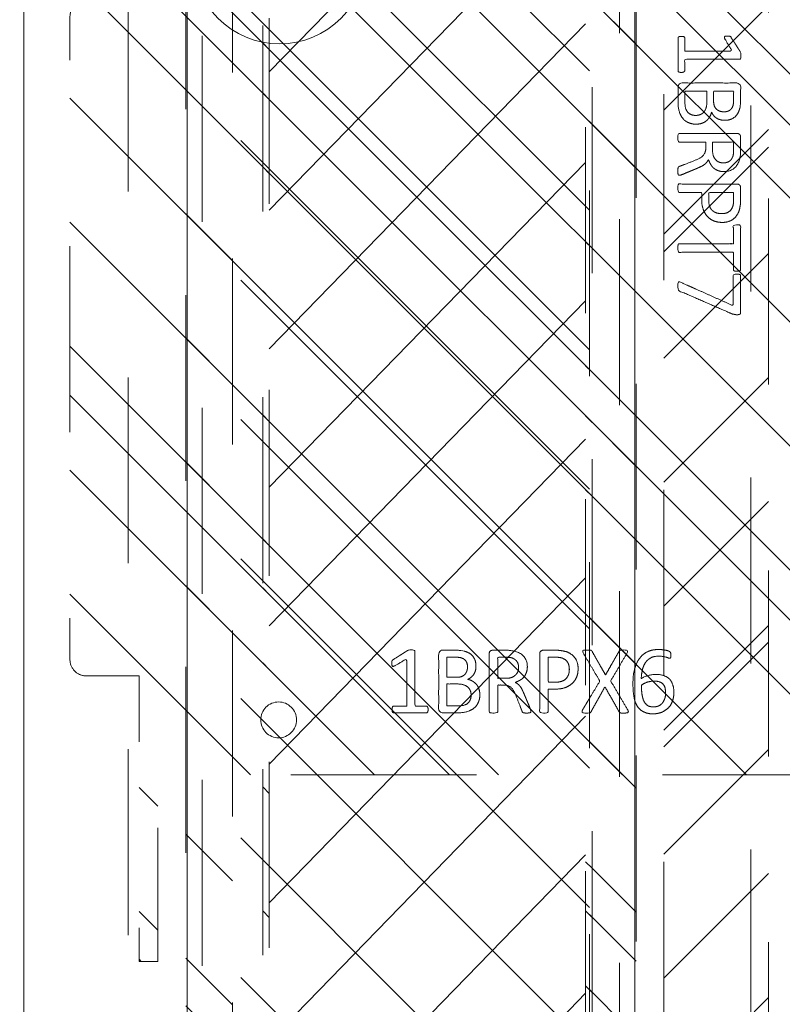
# Model space of a CAD drawing. Header units: inches. Extents: x -462 to -293, y -254 to -12.
# Tile 57 of 89: x -358.62 to -353.15, y -50.66 to -43.6. Entities that reach past the tile are written whole.
import ezdxf

# ---------------------------------------------------------------- set-up
doc = ezdxf.new("R2010")
doc.units = ezdxf.units.IN
doc.header["$LTSCALE"] = 32
doc.header["$MEASUREMENT"] = 0
doc.header["$PDMODE"] = 1
doc.header["$PDSIZE"] = -2
doc.linetypes.add('Dash Style-1', pattern=[0.083328, 0.041656, -0.041672])
for name, color, linetype, lineweight in [('DashLine', 7, 'Dash Style-1', 13), ('DashLineFill', 7, 'Dash Style-1', 13), ('Drawing', 7, 'Continuous', 18), ('Metal-Black', 7, 'Continuous', 18), ('Metal-DeskStructure', 7, 'Continuous', 13), ('Metal-UtilityGrommet', 7, 'Continuous', 13), ('None', 7, 'Continuous', 18), ('Slate-MetalShroud', 7, 'Continuous', 18), ('SolidLine', 7, 'Continuous', 15), ('Wood_1-H', 7, 'Continuous', 13)]:
    doc.layers.add(name, color=color, linetype=linetype, lineweight=lineweight)
doc.layers.add('Metal_Black', color=7, linetype='Continuous', lineweight=13, true_color=0x4c4c4c)
doc.layers.add('Textile-Cushion', color=7, linetype='Continuous', lineweight=18, true_color=0x4c4c4c)
pattern_1 = [(45, (0, 0), (-1.613, 1.9357), []), (45, (-1.0608, 1.0608), (-0.472346, 0.416761), [])]

# ---------------------------------------------------------------- blocks, each defined once
blk = doc.blocks.new('Group-12')
at = {"layer": 'DashLine'}
blk.add_rational_spline([(3.4259, -2.5591), (3.4259, -37.7752), (3.4259, -72.9914), (3.4259, -74.5276), (1.8898, -74.5276), (-11.0287, -74.5473), (-23.9472, -74.5671), (-25.2496, -74.4618), (-25.4762, -73.1751), (-27.4062, -52.6221), (-29.3362, -32.0691), (-29.6454, -28.7795), (-29.6452, -25.4721), (-29.6458, -14.0156), (-29.6464, -2.5591), (-13.1102, -2.5591), (3.4259, -2.5591)], [1, 1, 1, 0.707106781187, 1, 1, 1, 1, 1, 1, 1, 1, 1, 1, 1, 1, 1], degree=2, knots=[0, 0, 0, 0.343773, 0.343773, 0.354376, 0.354376, 0.480484, 0.480484, 0.493239, 0.493239, 0.694763, 0.694763, 0.727018, 0.727018, 0.838741, 0.838741, 1, 1, 1], dxfattribs=at)
at = {"layer": 'SolidLine'}
blk.add_rational_spline([(4.8819, -2.5591), (4.8819, -37.7752), (4.8819, -72.9914), (4.8819, -75.9836), (1.8898, -75.9836), (-11.0237, -76.0038), (-23.9372, -76.0241), (-26.4886, -75.8182), (-26.9262, -73.3111), (-28.8567, -52.7586), (-30.7872, -32.2061), (-31.1014, -28.847), (-31.1022, -25.4721), (-31.1023, -14.0156), (-31.1024, -2.5591), (-13.1102, -2.5591), (4.8819, -2.5591)], [1, 1, 1, 0.707106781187, 1, 1, 1, 1, 1, 1, 1, 1, 1, 1, 1, 1, 1], degree=2, knots=[0, 0, 0, 0.330467, 0.330467, 0.350321, 0.350321, 0.471501, 0.471501, 0.49552, 0.49552, 0.690342, 0.690342, 0.722181, 0.722181, 0.830262, 0.830262, 1, 1, 1], dxfattribs=at)
blk = doc.blocks.new('Group-24')
at = {"layer": 'Textile-Cushion', "color": 31, "linetype": 'Continuous', "true_color": 0xffc198}
for p, q in [((-1.9174, 1.2795), (-4.4174, -1.2204)), ((-0.9174, 1.2795), (-3.4174, -1.2204)), ((0.0826, 1.2795), (-2.4174, -1.2204)), ((1.0826, 1.2795), (-1.4174, -1.2204)), ((2.0826, 1.2795), (-0.4174, -1.2204)), ((3.0826, 1.2795), (0.5826, -1.2204)), ((4.0826, 1.2795), (1.5826, -1.2204)), ((5.0826, 1.2795), (2.5826, -1.2204)), ((5.6693, 0.8662), (3.5826, -1.2204)), ((5.6693, -0.1338), (4.5826, -1.2204))]:
    blk.add_line(p, q, dxfattribs=at)
blk = doc.blocks.new('SlateShroudSleeve (2D)')
at = {"layer": 'DashLineFill', "linetype": 'Continuous', "lineweight": 13}
h = blk.add_hatch(dxfattribs=at)
h.set_pattern_fill('Steel', color=253, style=0, pattern_type=2)
h.set_pattern_definition(pattern_1)
edge = h.paths.add_edge_path()
edge.add_line((-6.0039, 0.9685), (-6.0039, -0.9685))
edge.add_arc((-5.3583, -0.9685), 0.6457, 180, 225)
edge.add_arc((-5.3583, -0.9685), 0.6457, 225, 270)
edge.add_line((-5.3583, -1.6142), (5.3583, -1.6142))
edge.add_arc((5.3583, -0.9685), 0.6457, 270, 360)
edge.add_line((6.0039, -0.9685), (6.0039, 0.9685))
edge.add_arc((5.3583, 0.9685), 0.6457, 0, 45)
edge.add_arc((5.3583, 0.9685), 0.6457, 45, 90)
edge.add_line((5.3583, 1.6142), (-5.3583, 1.6142))
edge.add_arc((-5.3583, 0.9685), 0.6457, 90, 180)
edge.add_line((-6.0039, 0.9685), (-6.0039, 0.9685))
edge = h.paths.add_edge_path()
edge.add_arc((5.3583, -0.9685), 0.311, 270, 360)
edge.add_line((5.6693, -0.9685), (5.6693, 0.9685))
edge.add_arc((5.3583, 0.9685), 0.311, 360, 405)
edge.add_arc((5.3583, 0.9685), 0.311, 45, 90)
edge.add_line((5.3583, 1.2795), (-5.3583, 1.2795))
edge.add_arc((-5.3583, 0.9685), 0.311, 90, 180)
edge.add_line((-5.6693, 0.9685), (-5.6693, -0.9685))
edge.add_arc((-5.3583, -0.9685), 0.311, 180, 225)
edge.add_arc((-5.3583, -0.9685), 0.311, 225, 270)
edge.add_line((-5.3583, -1.2795), (5.3583, -1.2795))
at = {"layer": 'DashLine', "lineweight": 13, "transparency": 33554687, "flags": 128}
blk.add_lwpolyline([(-5.8858, 0.9685, -0.414214), (-5.3583, 1.4961), (5.3583, 1.4961, -0.414214), (5.8858, 0.9685), (5.8858, -0.9685, -0.414214), (5.3583, -1.4961), (-5.3583, -1.4961, -0.414214), (-5.8858, -0.9685)], format="xyb", close=True, dxfattribs=at)
at = {"layer": 'DashLineFill', "lineweight": 13, "flags": 128}
for points in [[(-6.0039, 0.9685), (-6.0039, -0.9685, 0.198912), (-5.8148, -1.4251, 0.198912), (-5.3583, -1.6142), (5.3583, -1.6142, 0.414214), (6.0039, -0.9685), (6.0039, 0.9685, 0.198912), (5.8148, 1.4251, 0.198912), (5.3583, 1.6142), (-5.3583, 1.6142, 0.414214), (-6.0039, 0.9685)], [(5.3583, -1.2795, 0.414214), (5.6693, -0.9685), (5.6693, 0.9685, 0.198912), (5.5782, 1.1884, 0.198912), (5.3583, 1.2795), (-5.3583, 1.2795, 0.414214), (-5.6693, 0.9685), (-5.6693, -0.9685, 0.198912), (-5.5782, -1.1884, 0.198912), (-5.3583, -1.2795)]]:
    blk.add_lwpolyline(points, format="xyb", close=True, dxfattribs=at)
at = {"layer": 'SolidLine', "linetype": 'Continuous', "lineweight": 5}
blk.add_point((0, 0), dxfattribs=at)
at = {"layer": 'Textile-Cushion', "linetype": 'Continuous', "lineweight": 5}
blk.add_point((0, 0), dxfattribs=at)
at = {"layer": 'Textile-Cushion', "color": 31, "true_color": 0xffc198}
blk.add_blockref('Group-24', (0, 0), dxfattribs=at)
blk = doc.blocks.new('1BP8DW-Leveler (2D)')
at = {"layer": 'DashLine', "flags": 128}
for points in [[(0.625, 0), (0.622, -0.0613), (0.613, -0.1219), (0.5981, -0.1814), (0.5774, -0.2392), (0.5512, -0.2946), (0.5197, -0.3472), (0.4831, -0.3965), (0.4419, -0.4419), (0.3965, -0.4831), (0.3472, -0.5197), (0.2946, -0.5512), (0.2392, -0.5774), (0.1814, -0.5981), (0.1219, -0.613), (0.0613, -0.622), (0, -0.625), (-0.0613, -0.622), (-0.1219, -0.613), (-0.1814, -0.5981), (-0.2392, -0.5774), (-0.2946, -0.5512), (-0.3472, -0.5197), (-0.3965, -0.4831), (-0.4419, -0.4419), (-0.4831, -0.3965), (-0.5197, -0.3472), (-0.5512, -0.2946), (-0.5774, -0.2392), (-0.5981, -0.1814), (-0.613, -0.1219), (-0.622, -0.0613), (-0.625, 0), (-0.622, 0.0613), (-0.613, 0.1219), (-0.5981, 0.1814), (-0.5774, 0.2392), (-0.5512, 0.2946), (-0.5197, 0.3472), (-0.4831, 0.3965), (-0.4419, 0.4419), (-0.3965, 0.4831), (-0.3472, 0.5197), (-0.2946, 0.5512), (-0.2392, 0.5774), (-0.1814, 0.5981), (-0.1219, 0.613), (-0.0613, 0.622), (0, 0.625), (0.0613, 0.622), (0.1219, 0.613), (0.1814, 0.5981), (0.2392, 0.5774), (0.2946, 0.5512), (0.3472, 0.5197), (0.3965, 0.4831), (0.4419, 0.4419), (0.4831, 0.3965), (0.5197, 0.3472), (0.5512, 0.2946), (0.5774, 0.2392), (0.5981, 0.1814), (0.613, 0.1219), (0.622, 0.0613)], [(0, 0.1562), (0.0153, 0.1555), (0.0305, 0.1532), (0.0454, 0.1495), (0.0598, 0.1444), (0.0737, 0.1378), (0.0868, 0.1299), (0.0991, 0.1208), (0.1105, 0.1105), (0.1208, 0.0991), (0.1299, 0.0868), (0.1378, 0.0737), (0.1444, 0.0598), (0.1495, 0.0454), (0.1532, 0.0305), (0.1555, 0.0153), (0.1562, 0), (0.1555, -0.0153), (0.1532, -0.0305), (0.1495, -0.0454), (0.1444, -0.0598), (0.1378, -0.0737), (0.1299, -0.0868), (0.1208, -0.0991), (0.1105, -0.1105), (0.0991, -0.1208), (0.0868, -0.1299), (0.0737, -0.1378), (0.0598, -0.1444), (0.0454, -0.1495), (0.0305, -0.1532), (0.0153, -0.1555), (0, -0.1562), (-0.0153, -0.1555), (-0.0305, -0.1532), (-0.0454, -0.1495), (-0.0598, -0.1444), (-0.0737, -0.1378), (-0.0868, -0.1299), (-0.0991, -0.1208), (-0.1105, -0.1105), (-0.1208, -0.0991), (-0.1299, -0.0868), (-0.1378, -0.0737), (-0.1444, -0.0598), (-0.1495, -0.0454), (-0.1532, -0.0305), (-0.1555, -0.0153), (-0.1562, 0), (-0.1555, 0.0153), (-0.1532, 0.0305), (-0.1495, 0.0454), (-0.1444, 0.0598), (-0.1378, 0.0737), (-0.1299, 0.0868), (-0.1208, 0.0991), (-0.1105, 0.1105), (-0.0991, 0.1208), (-0.0868, 0.1299), (-0.0737, 0.1378), (-0.0598, 0.1444), (-0.0454, 0.1495), (-0.0305, 0.1532), (-0.0153, 0.1555)], [(0, 0.0937), (-0.0812, 0.0469), (-0.0812, -0.0469), (0, -0.0938), (0.0812, -0.0469), (0.0812, 0.0469)]]:
    blk.add_lwpolyline(points, close=True, dxfattribs=at)
blk = doc.blocks.new('Group-26')
at = {"layer": 'Metal_Black', "color": 7}
for points, knots in [([(2.5398, 1.8457), (2.5694, 1.8457), (2.6247, 1.8291), (2.6672, 1.7903), (2.693, 1.7331), (2.693, 1.6667), (2.6782, 1.6242), (2.6524, 1.591), (2.6155, 1.5707), (2.5675, 1.5578), (2.5103, 1.5523), (2.4494, 1.5523), (2.3608, 1.5606), (2.2888, 1.6021), (2.2519, 1.6427), (2.2316, 1.6999), (2.2316, 1.7516), (2.2353, 1.7774), (2.239, 1.7996), (2.2464, 1.8143), (2.2501, 1.8199), (2.2538, 1.8217), (2.2593, 1.8236), (2.2727, 1.8236), (2.2916, 1.8236), (2.2944, 1.818), (2.2944, 1.8106), (2.2888, 1.7977), (2.2833, 1.7793), (2.2796, 1.7516), (2.2796, 1.7017), (2.3055, 1.6556), (2.3497, 1.6261), (2.4088, 1.6132), (2.4402, 1.6113), (2.4346, 1.6205), (2.4236, 1.6427), (2.4162, 1.6704), (2.4106, 1.6999), (2.4106, 1.7534), (2.4309, 1.8033), (2.466, 1.8328), (2.5121, 1.8457), (2.5398, 1.8457)], [0, 0, 0, 0.047284, 0.094569, 0.141853, 0.189137, 0.222912, 0.256686, 0.290461, 0.324235, 0.35801, 0.391784, 0.42357, 0.487141, 0.518927, 0.550713, 0.582499, 0.593093, 0.603687, 0.61428, 0.624874, 0.635468, 0.646062, 0.656655, 0.684464, 0.710949, 0.724191, 0.737433, 0.750675, 0.763918, 0.77716, 0.803647, 0.830135, 0.856622, 0.883109, 0.883109, 0.892179, 0.901248, 0.910318, 0.919387, 0.93954, 0.959693, 0.979847, 1, 1, 1]), ([(2.5454, 1.7866), (2.5269, 1.7866), (2.4937, 1.7793), (2.4697, 1.759), (2.4586, 1.7294), (2.4586, 1.6925), (2.4623, 1.6667), (2.4697, 1.6427), (2.4808, 1.6224), (2.4882, 1.6132), (2.5325, 1.6132), (2.5915, 1.6242), (2.6284, 1.6464), (2.6432, 1.6778), (2.6432, 1.7221), (2.6266, 1.7553), (2.5989, 1.7756), (2.5638, 1.7866), (2.5454, 1.7866)], [0, 0, 0, 0.044843, 0.089687, 0.13453, 0.179374, 0.20352, 0.227667, 0.251813, 0.27596, 0.27596, 0.366465, 0.45697, 0.547475, 0.63798, 0.728485, 0.81899, 0.909495, 1, 1, 1]), ([(2.6635, 1.5144), (2.6709, 1.5181), (2.6801, 1.52), (2.6856, 1.5144), (2.6875, 1.4997), (2.6875, 1.4798), (2.6875, 1.4646), (2.6838, 1.4572), (2.6801, 1.4535), (2.6764, 1.4517), (2.5878, 1.4019), (2.4992, 1.352), (2.5878, 1.3022), (2.6764, 1.2524), (2.6801, 1.2505), (2.6838, 1.245), (2.6875, 1.2395), (2.6875, 1.2242), (2.6875, 1.2044), (2.6847, 1.185), (2.6709, 1.1878), (2.6635, 1.1915), (2.5611, 1.2533), (2.4586, 1.3151), (2.359, 1.2561), (2.2593, 1.197), (2.2519, 1.1933), (2.2381, 1.1906), (2.2353, 1.2099), (2.2353, 1.2339), (2.2372, 1.2468), (2.239, 1.2542), (2.2446, 1.2579), (2.2464, 1.2598), (2.3304, 1.3077), (2.4143, 1.3557), (2.3304, 1.4037), (2.2464, 1.4517), (2.2446, 1.4535), (2.239, 1.4554), (2.2372, 1.4628), (2.2353, 1.4738), (2.2353, 1.496), (2.2381, 1.5154), (2.2519, 1.5126), (2.2593, 1.5089), (2.3581, 1.4508), (2.4568, 1.3926), (2.5601, 1.4535), (2.6635, 1.5144)], [0, 0, 0, 0.005797, 0.011593, 0.01739, 0.023187, 0.027776, 0.031157, 0.034538, 0.03792, 0.03792, 0.121199, 0.121199, 0.204479, 0.204479, 0.20786, 0.211241, 0.214623, 0.219212, 0.225008, 0.236602, 0.242398, 0.242398, 0.326423, 0.326423, 0.407782, 0.407782, 0.413578, 0.425171, 0.430968, 0.435937, 0.440905, 0.445874, 0.450842, 0.450842, 0.634953, 0.634953, 0.819063, 0.819063, 0.824031, 0.829, 0.833968, 0.838937, 0.843905, 0.853843, 0.858811, 0.858811, 0.927786, 0.927786, 1, 1, 1]), ([(2.3682, 1.159), (2.4033, 1.159), (2.4568, 1.1368), (2.4937, 1.0962), (2.5158, 1.0372), (2.5158, 0.9698), (2.5158, 0.9449), (2.5961, 0.9449), (2.6801, 0.9449), (2.6838, 0.9412), (2.6856, 0.9338), (2.6875, 0.9227), (2.6875, 0.9061), (2.6856, 0.8951), (2.6838, 0.8877), (2.6801, 0.884), (2.4697, 0.884), (2.2501, 0.884), (2.2372, 0.8987), (2.2372, 0.956), (2.2372, 1.0187), (2.2409, 1.0445), (2.2482, 1.0814), (2.2704, 1.1184), (2.3018, 1.146), (2.3442, 1.159), (2.3682, 1.159)], [0, 0, 0, 0.066268, 0.132535, 0.198803, 0.26507, 0.303966, 0.303966, 0.429297, 0.43506, 0.440822, 0.446584, 0.452347, 0.456957, 0.461567, 0.466177, 0.470786, 0.728938, 0.745073, 0.761208, 0.845107, 0.870922, 0.896738, 0.922553, 0.948369, 0.974184, 1, 1, 1]), ([(2.3737, 1.0962), (2.3461, 1.0962), (2.3091, 1.0759), (2.2925, 1.0464), (2.287, 1.015), (2.287, 0.9716), (2.287, 0.9449), (2.3765, 0.9449), (2.466, 0.9449), (2.466, 0.9716), (2.466, 1.0242), (2.4531, 1.0611), (2.4273, 1.0851), (2.394, 1.0962), (2.3737, 1.0962)], [0, 0, 0, 0.053098, 0.106195, 0.159293, 0.212391, 0.297937, 0.297937, 0.584068, 0.584068, 0.669615, 0.752211, 0.834807, 0.917404, 1, 1, 1]), ([(2.6764, 0.821), (2.6801, 0.821), (2.6838, 0.8191), (2.6856, 0.8117), (2.6875, 0.7988), (2.6875, 0.7804), (2.6856, 0.7693), (2.6838, 0.7619), (2.6782, 0.7582), (2.6727, 0.7564), (2.6201, 0.7361), (2.5675, 0.7158), (2.5491, 0.7084), (2.5195, 0.6936), (2.4974, 0.6715), (2.4863, 0.642), (2.4863, 0.6023), (2.4863, 0.5829), (2.5814, 0.5829), (2.6801, 0.5829), (2.6838, 0.5792), (2.6856, 0.5718), (2.6875, 0.5608), (2.6875, 0.5441), (2.6856, 0.5331), (2.6838, 0.5257), (2.6801, 0.522), (2.4688, 0.522), (2.2482, 0.522), (2.2372, 0.5368), (2.2372, 0.5921), (2.2372, 0.6567), (2.239, 0.6789), (2.2409, 0.6881), (2.2446, 0.7139), (2.2649, 0.7545), (2.2944, 0.7804), (2.3331, 0.7951), (2.3774, 0.7951), (2.4143, 0.7822), (2.442, 0.7601), (2.4605, 0.7268), (2.4679, 0.7084), (2.4734, 0.7195), (2.4882, 0.7379), (2.5085, 0.7527), (2.5361, 0.7656), (2.5528, 0.773), (2.6017, 0.7933), (2.6506, 0.8136), (2.6635, 0.8191), (2.6746, 0.821), (2.6764, 0.821)], [0, 0, 0, 0.004018, 0.008035, 0.012053, 0.01607, 0.020088, 0.024105, 0.028123, 0.03214, 0.03214, 0.070951, 0.070951, 0.084634, 0.098317, 0.112001, 0.125684, 0.138745, 0.138745, 0.202807, 0.205295, 0.207782, 0.21027, 0.212758, 0.214748, 0.216739, 0.218729, 0.220719, 0.332671, 0.339637, 0.346603, 0.391882, 0.407555, 0.423229, 0.423229, 0.466696, 0.510164, 0.553631, 0.597099, 0.640566, 0.684033, 0.727501, 0.770968, 0.770968, 0.798042, 0.825115, 0.852188, 0.879262, 0.879262, 0.958132, 0.958132, 0.979066, 1, 1, 1]), ([(2.3627, 0.7324), (2.335, 0.7324), (2.2999, 0.7084), (2.2907, 0.6807), (2.2888, 0.6715), (2.287, 0.6493), (2.287, 0.6078), (2.287, 0.5829), (2.3627, 0.5829), (2.4383, 0.5829), (2.4383, 0.6115), (2.4383, 0.6641), (2.4273, 0.6973), (2.4051, 0.7213), (2.3774, 0.7324), (2.3627, 0.7324)], [0, 0, 0, 0.142515, 0.285031, 0.285031, 0.330993, 0.376955, 0.445899, 0.445899, 0.655281, 0.655281, 0.734439, 0.800829, 0.867219, 0.93361, 1, 1, 1]), ([(2.5564, 0.4546), (2.5786, 0.4546), (2.6137, 0.4436), (2.6432, 0.4251), (2.6635, 0.3974), (2.6856, 0.3476), (2.6856, 0.2406), (2.6856, 0.1741), (2.6746, 0.1594), (2.4614, 0.1594), (2.2482, 0.1594), (2.2372, 0.1741), (2.2372, 0.2323), (2.2372, 0.3236), (2.2538, 0.3753), (2.2815, 0.4085), (2.3239, 0.427), (2.3664, 0.427), (2.3959, 0.4196), (2.4199, 0.4048), (2.4402, 0.3808), (2.4457, 0.3679), (2.4494, 0.3864), (2.4679, 0.4177), (2.4955, 0.4417), (2.5343, 0.4546), (2.5564, 0.4546)], [0, 0, 0, 0.031455, 0.06291, 0.094366, 0.125821, 0.188731, 0.266159, 0.275837, 0.285516, 0.435531, 0.44521, 0.454888, 0.521427, 0.574659, 0.627891, 0.681123, 0.734355, 0.762747, 0.791139, 0.819531, 0.847924, 0.847924, 0.885943, 0.923962, 0.961981, 1, 1, 1]), ([(2.3571, 0.3661), (2.3405, 0.3661), (2.3147, 0.3568), (2.2962, 0.3365), (2.287, 0.3052), (2.287, 0.2498), (2.287, 0.2184), (2.359, 0.2184), (2.4309, 0.2184), (2.4309, 0.2526), (2.4309, 0.3089), (2.4199, 0.3384), (2.3996, 0.3568), (2.3719, 0.3661), (2.3571, 0.3661)], [0, 0, 0, 0.074499, 0.148998, 0.223496, 0.297995, 0.395417, 0.395417, 0.61891, 0.61891, 0.724928, 0.793696, 0.862464, 0.931232, 1, 1, 1]), ([(2.5601, 0.3919), (2.5398, 0.3919), (2.5103, 0.379), (2.49, 0.355), (2.4789, 0.3181), (2.4789, 0.2544), (2.4789, 0.2184), (2.5574, 0.2184), (2.6358, 0.2184), (2.6358, 0.2618), (2.6358, 0.3458), (2.6081, 0.379), (2.5786, 0.3919), (2.5601, 0.3919)], [0, 0, 0, 0.079156, 0.158312, 0.237468, 0.316624, 0.419526, 0.419526, 0.643799, 0.643799, 0.767809, 0.883905, 0.941952, 1, 1, 1]), ([(2.6616, 0.0835), (2.669, 0.0835), (2.6829, 0.0808), (2.6856, 0.0725), (2.6856, -0.0466), (2.6856, -0.1656), (2.6838, -0.1693), (2.6782, -0.173), (2.669, -0.1748), (2.6561, -0.1748), (2.6469, -0.173), (2.6413, -0.1711), (2.6376, -0.1656), (2.6376, -0.1167), (2.6376, -0.0696), (2.4679, -0.0696), (2.2981, -0.0696), (2.3239, -0.113), (2.3497, -0.1564), (2.3516, -0.1619), (2.3534, -0.1711), (2.3497, -0.1748), (2.3387, -0.1767), (2.3262, -0.1767), (2.3165, -0.1767), (2.311, -0.1748), (2.3073, -0.1711), (2.3055, -0.1674), (2.2722, -0.1158), (2.239, -0.0641), (2.2372, -0.0623), (2.2372, -0.0586), (2.2353, -0.053), (2.2353, -0.036), (2.2353, -0.018), (2.239, -0.0124), (2.2427, -0.0106), (2.4411, -0.0106), (2.6376, -0.0106), (2.6376, 0.03), (2.6376, 0.0743), (2.6413, 0.078), (2.6469, 0.0817), (2.6561, 0.0835), (2.6616, 0.0835)], [0, 0, 0, 0.00261, 0.007831, 0.010441, 0.176195, 0.178805, 0.181415, 0.184026, 0.186636, 0.188594, 0.190551, 0.192509, 0.194467, 0.244389, 0.244389, 0.424498, 0.424498, 0.47805, 0.47805, 0.484241, 0.490432, 0.496622, 0.502813, 0.507071, 0.510941, 0.514811, 0.518682, 0.518682, 0.576295, 0.576295, 0.578743, 0.58119, 0.583638, 0.590247, 0.593184, 0.596122, 0.599059, 0.911881, 0.911881, 0.976501, 0.982376, 0.988251, 0.994125, 1, 1, 1])]:
    blk.add_open_spline(points, degree=2, knots=knots, dxfattribs=at)
blk = doc.blocks.new('1BRPX6-Util_Bkt_Sm-N (2D)')
at = {"layer": 'DashLineFill', "linetype": 'Continuous', "lineweight": 13}
h = blk.add_hatch(dxfattribs=at)
h.set_pattern_fill('Steel', color=253, style=0, pattern_type=2)
h.set_pattern_definition(pattern_1)
edge = h.paths.add_edge_path()
edge.add_line((-4.4685, 4.4134), (-3.1299, 4.4134))
edge.add_line((-3.1299, 4.4134), (-3.1299, -1.8543))
edge.add_line((-3.1299, -1.8543), (-4.4685, -1.8543))
edge.add_line((-4.4685, -1.8543), (-4.4685, -1.9882))
edge.add_line((-4.4685, -1.9882), (-2.4213, -1.9882))
edge.add_line((-2.4213, -1.9882), (-2.4213, -2.3661))
edge.add_arc((-2.3031, -2.3661), 0.1181, 180, 270)
edge.add_line((-2.3031, -2.4843), (2.3031, -2.4843))
edge.add_arc((2.3031, -2.3661), 0.1181, 270, 360)
edge.add_line((2.4213, -2.3661), (2.4213, -1.9882))
edge.add_line((2.4213, -1.9882), (4.4685, -1.9882))
edge.add_line((4.4685, -1.9882), (4.4685, -1.8543))
edge.add_line((4.4685, -1.8543), (3.1299, -1.8543))
edge.add_line((3.1299, -1.8543), (3.1299, 4.4134))
edge.add_line((3.1299, 4.4134), (4.4685, 4.4134))
edge.add_line((4.4685, 4.4134), (4.4685, 4.5472))
edge.add_line((4.4685, 4.5472), (2.4213, 4.5472))
edge.add_line((2.4213, 4.5472), (2.4213, 4.9252))
edge.add_arc((2.3031, 4.9252), 0.1181, 0, 90)
edge.add_line((2.3031, 5.0433), (-2.3031, 5.0433))
edge.add_arc((-2.3031, 4.9252), 0.1181, 90, 180)
edge.add_line((-2.4213, 4.9252), (-2.4213, 4.5472))
edge.add_line((-2.4213, 4.5472), (-4.4685, 4.5472))
edge.add_line((-4.4685, 4.5472), (-4.4685, 4.4134))
at = {"layer": 'DashLineFill', "flags": 128}
blk.add_lwpolyline([(-4.4685, 4.4134), (-3.1299, 4.4134), (-3.1299, -1.8543), (-4.4685, -1.8543), (-4.4685, -1.9882), (-2.4213, -1.9882), (-2.4213, -2.3661, 0.414214), (-2.3031, -2.4843), (2.3031, -2.4843, 0.414214), (2.4213, -2.3661), (2.4213, -1.9882), (4.4685, -1.9882), (4.4685, -1.8543), (3.1299, -1.8543), (3.1299, 4.4134), (4.4685, 4.4134), (4.4685, 4.5472), (2.4213, 4.5472), (2.4213, 4.9252, 0.414214), (2.3031, 5.0433), (-2.3031, 5.0433, 0.414214), (-2.4213, 4.9252), (-2.4213, 4.5472), (-4.4685, 4.5472)], format="xyb", close=True, dxfattribs=at)
at = {"layer": 'SolidLine', "flags": 128}
blk.add_lwpolyline([(2.7362, -0.8597), (2.7488, -0.8603), (2.7613, -0.8622), (2.7735, -0.8652), (2.7854, -0.8695), (2.7968, -0.8749), (2.8076, -0.8813), (2.8177, -0.8889), (2.8271, -0.8973), (2.8356, -0.9067), (2.8431, -0.9168), (2.8495, -0.9276), (2.8549, -0.939), (2.8592, -0.9509), (2.8623, -0.9631), (2.8641, -0.9756), (2.8647, -0.9882), (2.8641, -1.0008), (2.8623, -1.0133), (2.8592, -1.0255), (2.8549, -1.0374), (2.8495, -1.0488), (2.8431, -1.0596), (2.8356, -1.0697), (2.8271, -1.0791), (2.8177, -1.0875), (2.8076, -1.095), (2.7968, -1.1015), (2.7854, -1.1069), (2.7735, -1.1112), (2.7613, -1.1142), (2.7488, -1.1161), (2.7362, -1.1167), (2.7236, -1.1161), (2.7112, -1.1142), (2.6989, -1.1112), (2.687, -1.1069), (2.6756, -1.1015), (2.6648, -1.095), (2.6547, -1.0875), (2.6454, -1.0791), (2.6369, -1.0697), (2.6294, -1.0596), (2.6229, -1.0488), (2.6175, -1.0374), (2.6133, -1.0255), (2.6102, -1.0133), (2.6083, -1.0008), (2.6077, -0.9882), (2.6083, -0.9756), (2.6102, -0.9631), (2.6133, -0.9509), (2.6175, -0.939), (2.6229, -0.9276), (2.6294, -0.9168), (2.6369, -0.9067), (2.6454, -0.8973), (2.6547, -0.8889), (2.6648, -0.8813), (2.6756, -0.8749), (2.687, -0.8695), (2.6989, -0.8652), (2.7112, -0.8622), (2.7236, -0.8603)], close=True, dxfattribs=at)
at = {"layer": 'Metal-Black', "color": 7}
blk.add_blockref('1BP8DW-Leveler (2D)', (-2.7362, -0.9815), dxfattribs=at)
at = {"layer": 'Metal_Black', "color": 7}
blk.add_blockref('Group-26', (0, 0), dxfattribs=at)
blk = doc.blocks.new('Group-28')
at = {"layer": 'DashLine', "flags": 128}
blk.add_lwpolyline([(-10.4528, -16.5256), (-10.4528, -47.9626), (-11.2008, -47.9626), (-11.2008, -16.5256)], close=True, dxfattribs=at)
at = {"layer": 'SolidLine', "flags": 128}
blk.add_lwpolyline([(-3.8386, -0.748), (-3.8386, -63.7402), (-11.2008, -63.7402), (-11.2008, -0.748)], close=True, dxfattribs=at)
blk.add_lwpolyline([(-7.4114, -26.2402, -0.414214), (-6.8209, -26.8307), (-6.8209, -37.6575, -0.414214), (-7.4114, -38.248), (-9.439, -38.248, -0.414214), (-10.0295, -37.6575), (-10.0295, -26.8307, -0.414214), (-9.439, -26.2402)], format="xyb", close=True, dxfattribs=at)
at = {"layer": 'Wood_1-H', "color": 7, "rotation": 270}
for name, p in [('SlateShroudSleeve (2D)', (-8.4252, -32.2441)), ('1BRPX6-Util_Bkt_Sm-N (2D)', (-8.3858, -32.2441))]:
    blk.add_blockref(name, p, dxfattribs=at)
blk = doc.blocks.new('Group-55')
at = {"layer": 'Metal-DeskStructure', "color": 7}
for points, knots in [([(-0.187, 1.9059), (-0.1944, 1.9059), (-0.2082, 1.9087), (-0.211, 1.917), (-0.211, 2.036), (-0.211, 2.1551), (-0.2092, 2.1588), (-0.2036, 2.1624), (-0.1944, 2.1643), (-0.1815, 2.1643), (-0.1722, 2.1624), (-0.1667, 2.1606), (-0.163, 2.1551), (-0.163, 2.1062), (-0.163, 2.0591), (0.0068, 2.0591), (0.1765, 2.0591), (0.1507, 2.1025), (0.1249, 2.1458), (0.123, 2.1514), (0.1212, 2.1606), (0.1249, 2.1643), (0.136, 2.1661), (0.1484, 2.1661), (0.1581, 2.1661), (0.1636, 2.1643), (0.1673, 2.1606), (0.1692, 2.1569), (0.2024, 2.1052), (0.2356, 2.0536), (0.2375, 2.0517), (0.2375, 2.048), (0.2393, 2.0425), (0.2393, 2.0254), (0.2393, 2.0074), (0.2356, 2.0019), (0.2319, 2), (0.0335, 2), (-0.163, 2), (-0.163, 1.9594), (-0.163, 1.9151), (-0.1667, 1.9115), (-0.1722, 1.9078), (-0.1815, 1.9059), (-0.187, 1.9059)], [0, 0, 0, 0.00261, 0.007831, 0.010441, 0.176195, 0.178805, 0.181415, 0.184026, 0.186636, 0.188594, 0.190551, 0.192509, 0.194467, 0.244389, 0.244389, 0.424498, 0.424498, 0.47805, 0.47805, 0.484241, 0.490432, 0.496622, 0.502813, 0.507071, 0.510941, 0.514811, 0.518682, 0.518682, 0.576295, 0.576295, 0.578743, 0.58119, 0.583638, 0.590247, 0.593184, 0.596122, 0.599059, 0.911881, 0.911881, 0.976501, 0.982376, 0.988251, 0.994125, 1, 1, 1]), ([(-0.0818, 1.5348), (-0.104, 1.5348), (-0.139, 1.5459), (-0.1686, 1.5643), (-0.1889, 1.592), (-0.211, 1.6419), (-0.211, 1.7489), (-0.211, 1.8153), (-0.1999, 1.8301), (0.0132, 1.8301), (0.2264, 1.8301), (0.2375, 1.8153), (0.2375, 1.7572), (0.2375, 1.6658), (0.2208, 1.6142), (0.1932, 1.5809), (0.1507, 1.5625), (0.1083, 1.5625), (0.0787, 1.5699), (0.0547, 1.5846), (0.0344, 1.6086), (0.0289, 1.6216), (0.0252, 1.6031), (0.0068, 1.5717), (-0.0209, 1.5477), (-0.0597, 1.5348), (-0.0818, 1.5348)], [0, 0, 0, 0.031455, 0.06291, 0.094366, 0.125821, 0.188731, 0.266159, 0.275837, 0.285516, 0.435531, 0.44521, 0.454888, 0.521427, 0.574659, 0.627891, 0.681123, 0.734355, 0.762747, 0.791139, 0.819531, 0.847924, 0.847924, 0.885943, 0.923962, 0.961981, 1, 1, 1]), ([(-0.0855, 1.5976), (-0.0652, 1.5976), (-0.0357, 1.6105), (-0.0154, 1.6345), (-0.0043, 1.6714), (-0.0043, 1.735), (-0.0043, 1.771), (-0.0827, 1.771), (-0.1612, 1.771), (-0.1612, 1.7277), (-0.1612, 1.6437), (-0.1335, 1.6105), (-0.104, 1.5976), (-0.0855, 1.5976)], [0, 0, 0, 0.079156, 0.158312, 0.237468, 0.316624, 0.419526, 0.419526, 0.643799, 0.643799, 0.767809, 0.883905, 0.941952, 1, 1, 1]), ([(0.1175, 1.6234), (0.1341, 1.6234), (0.1599, 1.6326), (0.1784, 1.6529), (0.1876, 1.6843), (0.1876, 1.7397), (0.1876, 1.771), (0.1156, 1.771), (0.0437, 1.771), (0.0437, 1.7369), (0.0437, 1.6806), (0.0547, 1.6511), (0.075, 1.6326), (0.1027, 1.6234), (0.1175, 1.6234)], [0, 0, 0, 0.074499, 0.148998, 0.223496, 0.297995, 0.395417, 0.395417, 0.61891, 0.61891, 0.724928, 0.793696, 0.862464, 0.931232, 1, 1, 1]), ([(-0.2018, 1.1685), (-0.2055, 1.1685), (-0.2092, 1.1703), (-0.211, 1.1777), (-0.2128, 1.1906), (-0.2128, 1.2091), (-0.211, 1.2202), (-0.2092, 1.2275), (-0.2036, 1.2312), (-0.1981, 1.2331), (-0.1455, 1.2534), (-0.0929, 1.2737), (-0.0744, 1.2811), (-0.0449, 1.2958), (-0.0228, 1.318), (-0.0117, 1.3475), (-0.0117, 1.3872), (-0.0117, 1.4066), (-0.1067, 1.4066), (-0.2055, 1.4066), (-0.2092, 1.4102), (-0.211, 1.4176), (-0.2128, 1.4287), (-0.2128, 1.4453), (-0.211, 1.4564), (-0.2092, 1.4638), (-0.2055, 1.4675), (0.0058, 1.4675), (0.2264, 1.4675), (0.2375, 1.4527), (0.2375, 1.3973), (0.2375, 1.3327), (0.2356, 1.3106), (0.2338, 1.3014), (0.2301, 1.2755), (0.2098, 1.2349), (0.1802, 1.2091), (0.1415, 1.1943), (0.0972, 1.1943), (0.0603, 1.2072), (0.0326, 1.2294), (0.0141, 1.2626), (0.0068, 1.2811), (0.0012, 1.27), (-0.0135, 1.2515), (-0.0338, 1.2368), (-0.0615, 1.2239), (-0.0781, 1.2165), (-0.127, 1.1962), (-0.1759, 1.1759), (-0.1889, 1.1703), (-0.1999, 1.1685), (-0.2018, 1.1685)], [0, 0, 0, 0.004018, 0.008035, 0.012053, 0.01607, 0.020088, 0.024105, 0.028123, 0.03214, 0.03214, 0.070951, 0.070951, 0.084634, 0.098317, 0.112001, 0.125684, 0.138745, 0.138745, 0.202807, 0.205295, 0.207782, 0.21027, 0.212758, 0.214748, 0.216739, 0.218729, 0.220719, 0.332671, 0.339637, 0.346603, 0.391882, 0.407555, 0.423229, 0.423229, 0.466696, 0.510164, 0.553631, 0.597099, 0.640566, 0.684033, 0.727501, 0.770968, 0.770968, 0.798042, 0.825115, 0.852188, 0.879262, 0.879262, 0.958132, 0.958132, 0.979066, 1, 1, 1]), ([(0.112, 1.2571), (0.1396, 1.2571), (0.1747, 1.2811), (0.1839, 1.3087), (0.1858, 1.318), (0.1876, 1.3401), (0.1876, 1.3816), (0.1876, 1.4066), (0.112, 1.4066), (0.0363, 1.4066), (0.0363, 1.378), (0.0363, 1.3254), (0.0474, 1.2921), (0.0695, 1.2681), (0.0972, 1.2571), (0.112, 1.2571)], [0, 0, 0, 0.142515, 0.285031, 0.285031, 0.330993, 0.376955, 0.445899, 0.445899, 0.655281, 0.655281, 0.734439, 0.800829, 0.867219, 0.93361, 1, 1, 1]), ([(0.1064, 0.8305), (0.0714, 0.8305), (0.0178, 0.8526), (-0.0191, 0.8933), (-0.0412, 0.9523), (-0.0412, 1.0197), (-0.0412, 1.0446), (-0.1215, 1.0446), (-0.2055, 1.0446), (-0.2092, 1.0483), (-0.211, 1.0557), (-0.2128, 1.0667), (-0.2128, 1.0833), (-0.211, 1.0944), (-0.2092, 1.1018), (-0.2055, 1.1055), (0.0049, 1.1055), (0.2245, 1.1055), (0.2375, 1.0907), (0.2375, 1.0335), (0.2375, 0.9708), (0.2338, 0.9449), (0.2264, 0.908), (0.2042, 0.8711), (0.1729, 0.8434), (0.1304, 0.8305), (0.1064, 0.8305)], [0, 0, 0, 0.066268, 0.132535, 0.198803, 0.26507, 0.303966, 0.303966, 0.429297, 0.43506, 0.440822, 0.446584, 0.452347, 0.456957, 0.461567, 0.466177, 0.470786, 0.728938, 0.745073, 0.761208, 0.845107, 0.870922, 0.896738, 0.922553, 0.948369, 0.974184, 1, 1, 1]), ([(0.1009, 0.8933), (0.1286, 0.8933), (0.1655, 0.9136), (0.1821, 0.9431), (0.1876, 0.9745), (0.1876, 1.0178), (0.1876, 1.0446), (0.0981, 1.0446), (0.0086, 1.0446), (0.0086, 1.0178), (0.0086, 0.9652), (0.0215, 0.9283), (0.0474, 0.9043), (0.0806, 0.8933), (0.1009, 0.8933)], [0, 0, 0, 0.053098, 0.106195, 0.159293, 0.212391, 0.297937, 0.297937, 0.584068, 0.584068, 0.669615, 0.752211, 0.834807, 0.917404, 1, 1, 1]), ([(0.2116, 0.4806), (0.2056, 0.4806), (0.195, 0.4806), (0.1895, 0.4843), (0.1858, 0.4898), (0.1858, 0.5544), (0.1858, 0.6171), (-0.008, 0.6171), (-0.2055, 0.6171), (-0.2092, 0.6208), (-0.211, 0.6282), (-0.2128, 0.6393), (-0.2128, 0.6559), (-0.211, 0.667), (-0.2092, 0.6743), (-0.2055, 0.678), (-0.008, 0.678), (0.1858, 0.678), (0.1858, 0.7408), (0.1858, 0.8054), (0.1895, 0.8109), (0.195, 0.8128), (0.2042, 0.8146), (0.2172, 0.8146), (0.2282, 0.8128), (0.2338, 0.8109), (0.2375, 0.8054), (0.2375, 0.6476), (0.2375, 0.4898), (0.2338, 0.4843), (0.2282, 0.4806), (0.2172, 0.4806), (0.2116, 0.4806)], [0, 0, 0, 0.003046, 0.005389, 0.007733, 0.010076, 0.089744, 0.089744, 0.335779, 0.340465, 0.345152, 0.349838, 0.354524, 0.360382, 0.36624, 0.372099, 0.377957, 0.6855, 0.6855, 0.785085, 0.788014, 0.790943, 0.793872, 0.796801, 0.798998, 0.801195, 0.803391, 0.805588, 0.991213, 0.99341, 0.995606, 0.997803, 1, 1, 1]), ([(0.2116, 0.1686), (0.2042, 0.1686), (0.1904, 0.1714), (0.1765, 0.1742), (0.1729, 0.176), (-0.0135, 0.2572), (-0.1999, 0.3384), (-0.2073, 0.3421), (-0.2128, 0.3532), (-0.2128, 0.3675), (-0.2128, 0.3864), (-0.211, 0.3993), (-0.2073, 0.4048), (-0.1999, 0.4048), (-0.1962, 0.403), (-0.0062, 0.3181), (0.1839, 0.2332), (0.1839, 0.3402), (0.1839, 0.4547), (0.1987, 0.4602), (0.2172, 0.4602), (0.2264, 0.4584), (0.2338, 0.4565), (0.2375, 0.451), (0.2375, 0.3172), (0.2375, 0.1815), (0.2356, 0.1742), (0.2282, 0.1705), (0.219, 0.1686), (0.2116, 0.1686)], [0, 0, 0, 0.003834, 0.011501, 0.015334, 0.015334, 0.204205, 0.204205, 0.211872, 0.215706, 0.220361, 0.226932, 0.233502, 0.240073, 0.246644, 0.246644, 0.578118, 0.578118, 0.748549, 0.760303, 0.772058, 0.777095, 0.782132, 0.78717, 0.792207, 0.969775, 0.977331, 0.984888, 0.992444, 1, 1, 1])]:
    blk.add_open_spline(points, degree=2, knots=knots, dxfattribs=at)
blk = doc.blocks.new('1BRPT7-CChannel-762 (2D)')
at = {"layer": 'DashLineFill', "linetype": 'Continuous', "lineweight": 13}
h = blk.add_hatch(dxfattribs=at)
h.set_pattern_fill('Steel', color=253, style=0, pattern_type=2)
h.set_pattern_definition(pattern_1)
h.paths.add_polyline_path([(-0.313, 0.4168), (-0.313, 15), (0.437, 15), (0.437, -15), (-0.313, -15), (-0.313, -0.4168)])
at = {"layer": 'DashLine'}
blk.add_line((0.311, 15), (0.311, -15), dxfattribs=at)
at = {"layer": 'DashLineFill', "flags": 128}
blk.add_lwpolyline([(-0.313, 0.4168), (-0.313, 15), (0.437, 15), (0.437, -15), (-0.313, -15), (-0.313, -0.4168)], dxfattribs=at)
at = {"layer": 'Metal-DeskStructure', "linetype": 'Continuous', "lineweight": 5}
blk.add_point((0, 0), dxfattribs=at)
at = {"layer": 'Metal-DeskStructure', "color": 7}
blk.add_blockref('Group-55', (0, 0), dxfattribs=at)
blk = doc.blocks.new('Group-60')
at = {"layer": 'Textile-Cushion', "color": 31, "true_color": 0xffc198}
for p, q in [((-4.2398, 1.1339), (-1.9099, -1.1339)), ((-3.2469, 1.1339), (-0.917, -1.1339)), ((-2.2539, 1.1339), (0.0759, -1.1339)), ((-1.261, 1.1339), (1.0688, -1.1339)), ((-0.2681, 1.1339), (2.0618, -1.1339)), ((0.7248, 1.1339), (3.0547, -1.1339)), ((1.7178, 1.1339), (4.0476, -1.1339)), ((2.7107, 1.1339), (5.0405, -1.1339)), ((3.7036, 1.1339), (5.5236, -0.6376)), ((4.6965, 1.1339), (5.5236, 0.3288))]:
    blk.add_line(p, q, dxfattribs=at)
blk = doc.blocks.new('Group-61')
at = {"layer": 'Textile-Cushion', "color": 31, "true_color": 0xffc198}
blk.add_blockref('Group-60', (0, 0), dxfattribs=at)
blk = doc.blocks.new('SBDXF2-Shroud (2D)')
at = {"layer": 'DashLineFill', "linetype": 'Continuous', "lineweight": 13}
h = blk.add_hatch(dxfattribs=at)
h.set_pattern_fill('Steel', color=253, style=0, pattern_type=2)
h.set_pattern_definition(pattern_1)
edge = h.paths.add_edge_path()
edge.add_line((-5.5709, 0.9311), (-5.5709, -0.9311))
edge.add_arc((-5.3209, -0.9311), 0.25, 180, 270)
edge.add_line((-5.3209, -1.1811), (5.3209, -1.1811))
edge.add_arc((5.3209, -0.9311), 0.25, 270, 360)
edge.add_line((5.5709, -0.9311), (5.5709, 0.9311))
edge.add_arc((5.3209, 0.9311), 0.25, 0, 90)
edge.add_line((5.3209, 1.1811), (-5.3209, 1.1811))
edge.add_arc((-5.3209, 0.9311), 0.25, 90, 135)
edge.add_arc((-5.3209, 0.9311), 0.25, 135, 180)
edge.add_line((-5.5709, 0.9311), (-5.5709, 0.9311))
edge = h.paths.add_edge_path()
edge.add_arc((5.3209, -0.9311), 0.2028, 270, 360)
edge.add_line((5.5236, -0.9311), (5.5236, 0.9311))
edge.add_arc((5.3209, 0.9311), 0.2028, 360, 450)
edge.add_line((5.3209, 1.1339), (-5.3209, 1.1339))
edge.add_arc((-5.3209, 0.9311), 0.2028, 90, 180)
edge.add_line((-5.5236, 0.9311), (-5.5236, -0.9311))
edge.add_arc((-5.3209, -0.9311), 0.2028, 180, 270)
edge.add_line((-5.3209, -1.1339), (5.3209, -1.1339))
at = {"layer": 'DashLineFill', "flags": 128}
for points in [[(-5.5709, 0.9311), (-5.5709, -0.9311, 0.414214), (-5.3209, -1.1811), (5.3209, -1.1811, 0.414214), (5.5709, -0.9311), (5.5709, 0.9311, 0.414214), (5.3209, 1.1811), (-5.3209, 1.1811, 0.198912), (-5.4976, 1.1079, 0.198912), (-5.5709, 0.9311)], [(5.3209, -1.1339, 0.414214), (5.5236, -0.9311), (5.5236, 0.9311, 0.414214), (5.3209, 1.1339), (-5.3209, 1.1339, 0.414214), (-5.5236, 0.9311), (-5.5236, -0.9311, 0.414214), (-5.3209, -1.1339)]]:
    blk.add_lwpolyline(points, format="xyb", close=True, dxfattribs=at)
at = {"layer": 'Slate-MetalShroud', "linetype": 'Continuous', "lineweight": 5}
blk.add_point((0, 0), dxfattribs=at)
at = {"layer": 'Metal-UtilityGrommet', "color": 7}
blk.add_blockref('Group-61', (0, 0), dxfattribs=at)
blk = doc.blocks.new('Group-66')
at = {"layer": 'None'}
for name in ['Group-28', 'Group-12']:
    blk.add_blockref(name, (0, 0), dxfattribs=at)
at = {"layer": 'SolidLine', "color": 7}
blk.add_blockref('1BRPT7-CChannel-762 (2D)', (-6.2992, -32.2441), dxfattribs=at)
at = {"layer": 'SolidLine', "color": 7, "rotation": 270}
blk.add_blockref('SBDXF2-Shroud (2D)', (-8.3071, -32.2441), dxfattribs=at)
blk = doc.blocks.new('SL Runoff Utility L Desk2 (2D)')
at = {"layer": 'None'}
blk.add_blockref('Group-66', (0, 0), dxfattribs=at)
at = {"layer": 'Drawing', "color": 0, "flags": 1}
for tag in ['Tag', 'Catalog', 'Option1', 'Option2', 'Option3', 'Option4', 'Option5', 'Option6', 'Option7', 'Option8', 'Option9', 'Option10', 'Option11', 'Option12', 'Custom', 'FinishGroup', 'Discount', 'Item2', 'Item3', 'Item6', 'Item8', 'Item9', 'Item10', 'Item12', 'Item13', 'Item16', 'Item18', 'Item19', 'Item20', 'Item21', 'Item22', 'Item23', 'Item24', 'Item25', 'Item1', 'Item4', 'Item5', 'Item7', 'Item11', 'Item14', 'Item15', 'Item17']:
    blk.add_attdef(tag, (-64.7795, -74.6855), '', height=0.00709, dxfattribs=at)

msp = doc.modelspace()

# ---------------------------------------------------------------- block references
at = {"layer": 'Drawing'}
msp.add_blockref('SL Runoff Utility L Desk2 (2D)', (-347.3885, -13.6389), dxfattribs=at)

doc.saveas('drawing.dxf')
